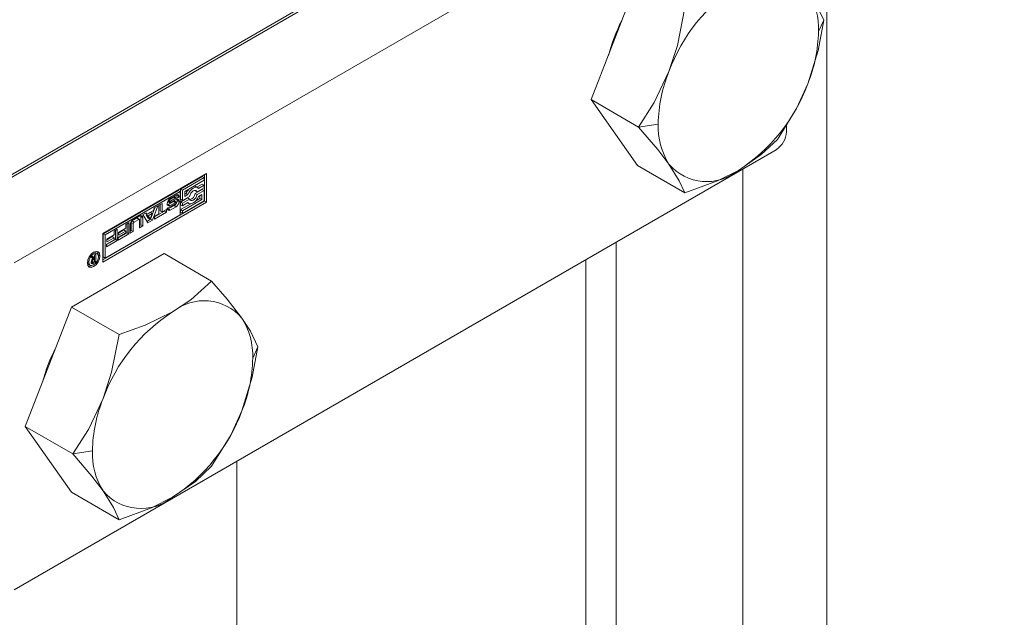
# Model space of a CAD drawing. Header units: millimetres. Extents: x 450 to 25135, y 150 to 17673.
# Tile 35 of 256: x 3831 to 4016, y 4732 to 4844. Entities that reach past the tile are written whole.
import ezdxf

# ---------------------------------------------------------------- set-up
doc = ezdxf.new("R2010")
doc.units = ezdxf.units.MM
doc.linetypes.add('SLD-Continua', pattern=[0])
doc.layers.add('COTAS', color=1, linetype='SLD-Continua')
doc.layers.add('OCULTA', color=8, linetype='SLD-Continua')
doc.styles.get("Standard").update_dxf_attribs({"font": 'ARIALN.TTF'})
doc.dimstyles.new('SLDDIMSTYLE0', dxfattribs={"dimtxt": 0.18, "dimasz": 105, "dimexe": 0, "dimexo": 0.0625, "dimgap": 0, "dimtad": 0, "dimtih": 1, "dimtoh": 1, "dimdec": 0, "dimrnd": 1e-09, "dimzin": 0, "dimdsep": 46, "dimtxsty": 'Standard', "dimsah": 1, "dimcen": 0.09, "dimadec": 0, "dimazin": 0, "dimtfac": 105, "dimtdec": 0, "dimtofl": 0, "dimtmove": 0, "dimatfit": 3, "dimfxl": 1, "dimfrac": 2, "dimtolj": 1, "dimtzin": 0, "dimarcsym": 0})

msp = doc.modelspace()

# ---------------------------------------------------------------- linework, layer by layer
at = {"color": 7, "linetype": 'SLD-Continua', "lineweight": 18, "ltscale": 30}
for p, q in [((3982.41, 4868.74), (3982.41, 2332.77)), ((3937.2, 2402.17), (3937.2, 4799.47)), ((3871.79, 2225.62), (3871.79, 4761.71))]:
    msp.add_line(p, q, dxfattribs=at)
at = {"layer": 'COTAS', "linetype": 'SLD-Continua', "lineweight": 18, "ltscale": 30}
for p, q in [((3958.74, 4889.48), (3815.91, 4807.02)), ((3948.31, 4883.97), (3826.34, 4813.55)), ((3972.88, 4881.31), (3830.05, 4798.86)), ((3946.88, 4851.81), (3938.21, 4829.45)), ((3981.82, 4844.34), (3980.84, 4842.22)), ((3938.21, 4829.45), (3947.12, 4824.31)), ((3938.21, 4829.45), (3946.88, 4817.11)), ((3950.79, 4824.87), (3947.12, 4824.31)), ((3974.83, 4824.71), (3974.83, 4823.44)), ((3972.88, 4820.07), (3830.05, 4737.62)), ((3846.67, 4804.37), (3866.11, 4815.59)), ((3865.76, 4815.39), (3865.76, 4810.44)), ((3866.11, 4815.59), (3866.11, 4810.23)), ((3946.88, 4817.11), (3955.8, 4811.96)), ((3865.32, 4815.04), (3861.25, 4812.69)), ((3865.67, 4814.83), (3861.61, 4812.49)), ((3862.04, 4812.23), (3865.67, 4814.33)), ((3865.32, 4813.62), (3864.32, 4813.04)), ((3865.32, 4815.04), (3865.67, 4814.83)), ((3865.32, 4813.62), (3865.67, 4813.42)), ((3865.67, 4814.33), (3865.67, 4814.83)), ((3860.81, 4812.44), (3846.75, 4804.32)), ((3861.17, 4812.23), (3847.1, 4804.11)), ((3861.17, 4812.23), (3860.81, 4812.44)), ((3861.17, 4807.88), (3861.17, 4812.23)), ((3861.25, 4812.69), (3861.25, 4810.77)), ((3861.25, 4812.69), (3861.61, 4812.49)), ((3861.61, 4812.49), (3861.61, 4810.56)), ((3862.04, 4811.32), (3862.04, 4812.23)), ((3862.29, 4811.87), (3862.04, 4811.73)), ((3862.29, 4811.87), (3862.64, 4811.67)), ((3863.96, 4812.46), (3864, 4812.36)), ((3865.32, 4812.61), (3864, 4811.85)), ((3864, 4812.36), (3864.36, 4812.15)), ((3864, 4811.85), (3864.36, 4811.65)), ((3864.48, 4812.95), (3864.13, 4813.15)), ((3864.36, 4812.15), (3865.67, 4812.91)), ((3865.67, 4812.41), (3864.36, 4811.65)), ((3865.67, 4813.42), (3864.64, 4812.82)), ((3865.32, 4812.61), (3865.67, 4812.41)), ((3865.67, 4812.91), (3865.67, 4813.42)), ((3865.67, 4810.49), (3865.67, 4812.41)), ((3846.67, 4799.42), (3865.76, 4810.44)), ((3866.11, 4810.23), (3846.67, 4799.01)), ((3857.2, 4809.66), (3857.8, 4810)), ((3857.8, 4810), (3857.8, 4808.41)), ((3859.18, 4810.18), (3858.83, 4810.39)), ((3858.85, 4810.34), (3859.21, 4810.13)), ((3858.86, 4810.45), (3859.2, 4810.25)), ((3858.92, 4810.55), (3859.27, 4810.35)), ((3859.97, 4810.38), (3858.94, 4809.81)), ((3859.96, 4811.18), (3859.03, 4810.64)), ((3859.03, 4810.64), (3859.38, 4810.44)), ((3860.32, 4810.17), (3859.29, 4809.61)), ((3859.3, 4810.94), (3860.4, 4811.57)), ((3859.37, 4810.15), (3860.4, 4810.72)), ((3860.32, 4810.98), (3859.38, 4810.44)), ((3859.39, 4809.36), (3860.33, 4809.9)), ((3859.96, 4811.18), (3860.32, 4810.98)), ((3859.97, 4810.38), (3860.32, 4810.17)), ((3860.02, 4810.4), (3860.38, 4810.2)), ((3860.05, 4811.22), (3860.4, 4811.01)), ((3860.09, 4810.42), (3860.45, 4810.21)), ((3860.12, 4811.22), (3860.47, 4811.02)), ((3860.49, 4811.01), (3860.14, 4811.22)), ((3860.49, 4810.2), (3860.14, 4810.41)), ((3860.62, 4811.41), (3860.2, 4811.18)), ((3860.97, 4811.21), (3860.52, 4810.95)), ((3860.52, 4810.95), (3860.52, 4810.96)), ((3860.52, 4810.15), (3860.52, 4810.15)), ((3860.62, 4811.44), (3860.97, 4811.24)), ((3860.62, 4811.41), (3860.97, 4811.21)), ((3860.62, 4810.59), (3860.98, 4810.39)), ((3862.57, 4811.02), (3861.25, 4810.26)), ((3861.25, 4810.77), (3861.61, 4810.56)), ((3861.25, 4810.26), (3861.25, 4809.76)), ((3861.25, 4810.26), (3861.61, 4810.06)), ((3863.16, 4809.95), (3861.25, 4808.85)), ((3861.61, 4810.56), (3862.92, 4811.32)), ((3862.92, 4810.82), (3861.61, 4810.06)), ((3865.23, 4810.74), (3861.61, 4808.64)), ((3861.61, 4808.14), (3865.67, 4810.49)), ((3861.61, 4809.55), (3862.64, 4810.15)), ((3861.61, 4810.06), (3861.61, 4809.55)), ((3862.64, 4811.67), (3862.04, 4811.32)), ((3862.57, 4811.02), (3862.92, 4810.82)), ((3862.61, 4810.13), (3862.8, 4810.02)), ((3864.88, 4810.94), (3864.12, 4810.5)), ((3864.64, 4811.3), (3865.23, 4811.65)), ((3864.88, 4811.44), (3864.88, 4810.94)), ((3864.88, 4810.94), (3865.23, 4810.74)), ((3865.23, 4811.65), (3865.23, 4810.74)), ((3865.76, 4810.44), (3866.11, 4810.23)), ((3854.15, 4807.9), (3854.78, 4808.26)), ((3854.64, 4808.18), (3854.95, 4808.01)), ((3854.78, 4808.26), (3854.95, 4808.01)), ((3855.59, 4808.32), (3854.8, 4807.87)), ((3854.95, 4808.01), (3856.15, 4808.7)), ((3855.94, 4808.12), (3855.16, 4807.67)), ((3855.55, 4807.05), (3855.94, 4808.12)), ((3855.59, 4808.32), (3855.94, 4808.12)), ((3856.41, 4809.2), (3855.63, 4807.05)), ((3856.96, 4809.52), (3855.98, 4806.84)), ((3856.15, 4808.7), (3856.32, 4809.15)), ((3856.32, 4809.15), (3856.96, 4809.52)), ((3858.25, 4808.56), (3856.39, 4807.49)), ((3858.61, 4808.36), (3856.39, 4807.08)), ((3856.39, 4807.59), (3857.2, 4808.06)), ((3857.2, 4808.06), (3857.2, 4809.66)), ((3857.44, 4809.8), (3857.44, 4808.61)), ((3857.44, 4808.61), (3857.8, 4808.41)), ((3857.8, 4808.41), (3858.61, 4808.87)), ((3858.25, 4808.67), (3858.25, 4808.56)), ((3858.25, 4808.56), (3858.61, 4808.36)), ((3858.61, 4808.87), (3858.61, 4808.36)), ((3858.73, 4809.12), (3859.19, 4809.39)), ((3858.94, 4809.81), (3859.29, 4809.61)), ((3860.05, 4809.59), (3858.95, 4808.96)), ((3858.95, 4808.96), (3859.31, 4808.76)), ((3859.15, 4809.37), (3859.22, 4809.33)), ((3859.16, 4809.37), (3859.2, 4809.34)), ((3860.4, 4809.39), (3859.31, 4808.76)), ((3860.05, 4809.59), (3860.4, 4809.39)), ((3861.25, 4809.76), (3861.61, 4809.55)), ((3861.25, 4808.85), (3861.25, 4808.34)), ((3861.25, 4808.85), (3861.61, 4808.64)), ((3861.25, 4808.34), (3861.61, 4808.14)), ((3861.61, 4808.64), (3861.61, 4808.14)), ((3847.1, 4799.77), (3861.17, 4807.88)), ((3850.98, 4806.07), (3851.57, 4806.41)), ((3851.22, 4806.2), (3851.22, 4804.5)), ((3851.57, 4806.41), (3851.57, 4804.3)), ((3852.02, 4806.41), (3852.02, 4804.96)), ((3852.02, 4806.41), (3852.37, 4806.21)), ((3853.04, 4807.21), (3852.2, 4806.73)), ((3852.2, 4806.73), (3852.56, 4806.52)), ((3852.34, 4806.92), (3853.61, 4807.65)), ((3852.37, 4806.21), (3852.37, 4804.76)), ((3853.4, 4807.01), (3852.56, 4806.52)), ((3853.04, 4807.21), (3853.4, 4807.01)), ((3853.53, 4807.02), (3853.17, 4807.23)), ((3853.58, 4805.46), (3853.58, 4806.9)), ((3853.82, 4807.53), (3853.82, 4806)), ((3853.82, 4807.53), (3854.18, 4807.32)), ((3855.12, 4806.35), (3854.15, 4807.9)), ((3854.18, 4807.32), (3854.18, 4805.8)), ((3854.8, 4807.87), (3855.2, 4807.26)), ((3854.8, 4807.87), (3855.16, 4807.67)), ((3855.63, 4807.05), (3854.93, 4806.64)), ((3855.98, 4806.84), (3855.12, 4806.35)), ((3855.16, 4807.67), (3855.55, 4807.05)), ((3855.2, 4807.26), (3855.55, 4807.05)), ((3855.63, 4807.05), (3855.98, 4806.84)), ((3856.39, 4807.08), (3856.39, 4807.59)), ((3846.67, 4799.01), (3846.67, 4804.37)), ((3846.75, 4804.32), (3846.75, 4799.97)), ((3846.75, 4804.32), (3847.1, 4804.11)), ((3848.8, 4804.81), (3849.39, 4805.15)), ((3848.8, 4804.09), (3848.8, 4804.81)), ((3849.04, 4804.95), (3849.04, 4803.24)), ((3849.39, 4805.15), (3849.39, 4803.04)), ((3851.22, 4804.5), (3849.57, 4803.55)), ((3849.57, 4803.66), (3850.98, 4804.47)), ((3849.64, 4804.57), (3850.98, 4805.35)), ((3850.62, 4805.03), (3849.64, 4804.46)), ((3850.98, 4804.83), (3849.64, 4804.06)), ((3849.64, 4804.06), (3849.64, 4804.57)), ((3850.62, 4805.03), (3850.98, 4804.83)), ((3850.98, 4805.35), (3850.98, 4806.07)), ((3850.98, 4804.47), (3850.98, 4804.83)), ((3851.22, 4804.5), (3851.57, 4804.3)), ((3851.78, 4804.42), (3851.78, 4805.94)), ((3852.02, 4804.96), (3851.78, 4804.82)), ((3852.37, 4804.76), (3851.78, 4804.42)), ((3852.02, 4804.96), (3852.37, 4804.76)), ((3853.82, 4806), (3853.58, 4805.86)), ((3854.18, 4805.8), (3853.58, 4805.46)), ((3853.82, 4806), (3854.18, 4805.8)), ((3847.1, 4804.11), (3847.1, 4799.77)), ((3849.04, 4803.24), (3847.39, 4802.29)), ((3847.39, 4802.4), (3848.8, 4803.21)), ((3849.39, 4803.04), (3847.39, 4801.89)), ((3847.46, 4803.32), (3848.8, 4804.09)), ((3848.45, 4803.78), (3847.46, 4803.21)), ((3848.8, 4803.57), (3847.46, 4802.8)), ((3847.46, 4802.8), (3847.46, 4803.32)), ((3848.45, 4803.78), (3848.8, 4803.57)), ((3848.8, 4803.21), (3848.8, 4803.57)), ((3849.04, 4803.24), (3849.39, 4803.04)), ((3851.57, 4804.3), (3849.57, 4803.14)), ((3849.57, 4803.14), (3849.57, 4803.66)), ((3845.25, 4800.83), (3845, 4800.89)), ((3845.6, 4800.62), (3845.25, 4800.83)), ((3847.39, 4801.89), (3847.39, 4802.4)), ((3858.17, 4800.6), (3840.82, 4790.58)), ((3843.79, 4798.79), (3843.97, 4798.61)), ((3843.82, 4799.13), (3844.06, 4798.99)), ((3844.47, 4799.98), (3844.76, 4800.15)), ((3844.78, 4799.6), (3844.47, 4799.98)), ((3844.48, 4798.99), (3844.48, 4799)), ((3844.5, 4798.85), (3844.75, 4798.71)), ((3844.51, 4799.19), (3844.74, 4799.06)), ((3844.51, 4799.16), (3844.78, 4799)), ((3844.53, 4799.25), (3844.73, 4799.13)), ((3844.54, 4799.27), (3844.73, 4799.16)), ((3844.69, 4799.05), (3844.57, 4798.98)), ((3844.57, 4798.98), (3844.92, 4798.78)), ((3844.6, 4800.06), (3844.73, 4799.86)), ((3844.64, 4799.45), (3844.8, 4799.36)), ((3844.68, 4799.76), (3844.66, 4799.75)), ((3844.73, 4799.8), (3844.68, 4799.76)), ((3844.68, 4799.76), (3845.03, 4799.56)), ((3844.73, 4799.86), (3845.09, 4799.66)), ((3844.73, 4799.8), (3845.09, 4799.59)), ((3844.76, 4800.15), (3845.09, 4799.66)), ((3845.34, 4799.02), (3844.92, 4798.78)), ((3844.93, 4799.03), (3844.96, 4799.04)), ((3844.96, 4799.04), (3845, 4799.06)), ((3844.98, 4799.72), (3844.98, 4799.65)), ((3845, 4799.06), (3845.09, 4799.11)), ((3845.09, 4799.59), (3845.03, 4799.56)), ((3845.09, 4800.34), (3845.34, 4800.48)), ((3845.09, 4799.66), (3845.09, 4800.34)), ((3845.09, 4799.11), (3845.09, 4799.59)), ((3845.09, 4799.16), (3845.34, 4799.02)), ((3845.34, 4800.48), (3845.34, 4799.02)), ((3845.81, 4800.38), (3846.13, 4800.19)), ((3847.1, 4799.77), (3846.75, 4799.97)), ((3858.17, 4800.6), (3867.08, 4795.45)), ((3843.97, 4798.61), (3844.32, 4798.4)), ((3840.82, 4790.58), (3832.14, 4768.22)), ((3840.82, 4790.58), (3849.73, 4785.44)), ((3875.76, 4783.11), (3874.77, 4780.99)), ((3832.14, 4768.22), (3841.05, 4763.08)), ((3832.14, 4768.22), (3840.82, 4755.88)), ((3844.72, 4763.64), (3841.05, 4763.08)), ((3840.82, 4755.88), (3849.73, 4750.73))]:
    msp.add_line(p, q, dxfattribs=at)
at = {"layer": 'COTAS', "linetype": 'SLD-Continua', "lineweight": 18, "ltscale": 30, "flags": 128}
for points in [[(3981.82, 4844.34), (3980.41, 4847.27), (3978.83, 4849.74)], [(3955.8, 4846.67), (3954.38, 4839.59), (3952.8, 4834.71)], [(3978.83, 4832.39), (3980.76, 4838.67), (3981.82, 4844.34)], [(3952.8, 4834.71), (3950.04, 4828.9), (3947.12, 4824.31)], [(3973.15, 4821.98), (3976.74, 4827.8), (3978.83, 4832.39)], [(3947.12, 4824.31), (3950.71, 4820.12), (3952.8, 4817.36)], [(3965.81, 4816.2), (3970.09, 4819.14), (3973.15, 4821.98)], [(3952.8, 4817.36), (3954.73, 4814.26), (3955.8, 4811.96)], [(3955.8, 4811.96), (3961.89, 4814.23), (3965.81, 4816.2)], [(3864.64, 4812.82), (3864.44, 4812.97), (3864.21, 4813.03), (3863.93, 4812.99), (3863.64, 4812.86), (3863.35, 4812.65), (3863.07, 4812.37), (3862.83, 4812.04), (3862.64, 4811.67)], [(3862.92, 4811.32), (3863.03, 4811.63), (3863.19, 4811.92), (3863.4, 4812.17), (3863.64, 4812.35), (3863.87, 4812.45), (3864.09, 4812.44), (3864.25, 4812.34), (3864.36, 4812.15)], [(3860.62, 4811.44), (3860.61, 4811.57), (3860.59, 4811.64)], [(3860.62, 4810.59), (3860.61, 4810.71), (3860.59, 4810.79)], [(3860.62, 4811.41), (3860.62, 4811.42), (3860.62, 4811.42), (3860.62, 4811.43), (3860.62, 4811.43), (3860.62, 4811.43), (3860.62, 4811.44), (3860.62, 4811.44), (3860.62, 4811.44)], [(3862.64, 4810.15), (3862.83, 4810), (3863.07, 4809.95), (3863.35, 4809.98), (3863.64, 4810.11), (3863.93, 4810.32), (3864.21, 4810.6), (3864.44, 4810.93), (3864.64, 4811.3)], [(3864.36, 4811.65), (3864.25, 4811.34), (3864.09, 4811.05), (3863.87, 4810.8), (3863.64, 4810.62), (3863.4, 4810.53), (3863.19, 4810.53), (3863.03, 4810.63), (3862.92, 4810.82)], [(3858.76, 4809.75), (3858.83, 4809.76), (3858.94, 4809.81)], [(3858.76, 4808.89), (3858.84, 4808.91), (3858.95, 4808.96)], [(3853.82, 4807.53), (3853.81, 4807.65), (3853.79, 4807.72)], [(3843.79, 4798.84), (3843.88, 4799.41), (3844.13, 4799.99), (3844.51, 4800.5), (3844.96, 4800.87), (3845.41, 4801.02), (3845.79, 4800.95), (3846.04, 4800.66), (3846.13, 4800.19)], [(3845.87, 4800.04), (3845.8, 4800.4), (3845.6, 4800.62), (3845.31, 4800.68), (3844.96, 4800.56), (3844.61, 4800.28), (3844.32, 4799.88), (3844.12, 4799.43), (3844.06, 4798.99)], [(3845.59, 4801.02), (3845.69, 4800.86), (3845.78, 4800.44)], [(3846.13, 4800.19), (3846.04, 4799.62), (3845.79, 4799.04), (3845.41, 4798.52), (3844.96, 4798.16), (3844.51, 4798.01), (3844.13, 4798.08), (3843.88, 4798.37), (3843.79, 4798.84)], [(3844.06, 4798.99), (3844.12, 4798.63), (3844.32, 4798.4), (3844.61, 4798.35), (3844.96, 4798.47), (3845.31, 4798.75), (3845.6, 4799.14), (3845.8, 4799.6), (3845.87, 4800.04)], [(3844.57, 4798.34), (3844.16, 4798.21), (3843.98, 4798.21)], [(3867.08, 4795.45), (3863.16, 4791.94), (3859.75, 4789.67)], [(3872.76, 4788.51), (3870, 4792.08), (3867.08, 4795.45)], [(3859.75, 4789.67), (3854.64, 4787.2), (3849.73, 4785.44)], [(3875.76, 4783.11), (3874.34, 4786.04), (3872.76, 4788.51)], [(3849.73, 4785.44), (3848.31, 4778.36), (3846.73, 4773.48)], [(3872.76, 4771.15), (3874.69, 4777.44), (3875.76, 4783.11)], [(3846.73, 4773.48), (3843.97, 4767.67), (3841.05, 4763.08)], [(3867.08, 4760.75), (3870.67, 4766.57), (3872.76, 4771.15)], [(3841.05, 4763.08), (3844.64, 4758.89), (3846.73, 4756.13)], [(3859.75, 4754.97), (3864.03, 4757.91), (3867.08, 4760.75)], [(3846.73, 4756.13), (3848.67, 4753.03), (3849.73, 4750.73)], [(3849.73, 4750.73), (3855.82, 4753), (3859.75, 4754.97)]]:
    msp.add_lwpolyline(points, dxfattribs=at)
at = {"layer": 'COTAS', "linetype": 'SLD-Continua', "lineweight": 18, "ltscale": 900}
for centre, radius, start, end in [((3983.4, 4823.44), 32.62, 122.639, 159.7717), ((3967.81, 4842.76), 13.04, 357.65, 32.344), ((3971.85, 4829.85), 31.39, 152.7274, 165.4637), ((3953.17, 4842.76), 27.67, 337.9832, 358.8904), ((3978.45, 4824.34), 27.67, 157.9805, 178.8897), ((3948.22, 4843.66), 32.61, 302.6371, 339.7724), ((3963.82, 4824.34), 13.04, 177.6513, 212.347), ((3970.61, 4823.63), 4.23, 302.6023, 357.3949), ((3959.9, 4823.43), 9.34, 220.5334, 309.2481), ((3864.89, 4810.76), 2.83, 137.5854, 156.9019), ((3862.67, 4812.04), 1.35, 282.5184, 352.1744), ((3863.82, 4812.6), 0.628, 60.8179, 94.9926), ((3859.08, 4809.89), 0.353, 170.4811, 307.1361), ((3859.98, 4809.89), 1.25, 122.6037, 177.387), ((3858.88, 4810.38), 0.0483, 179.0622, 237.9291), ((3859.3, 4810.19), 0.529, 120.5988, 134.0768), ((3859.34, 4810.18), 0.157, 153.3122, 178.1257), ((3859.24, 4810.18), 0.0552, 174.3181, 238.2899), ((3859.55, 4810.08), 0.388, 135.1844, 153.4339), ((3859.26, 4810.23), 0.109, 243.5746, 277.0544), ((3859.66, 4809.98), 0.536, 120.6194, 135.7358), ((3859.23, 4810.43), 0.306, 276.8853, 297.2389), ((3860.16, 4810.84), 0.392, 107.1335, 120.1472), ((3860.19, 4809.96), 0.476, 111.0895, 118.6137), ((3860.1, 4810.19), 0.23, 93.1014, 110.4352), ((3860.09, 4811.06), 0.16, 80.342, 107.2403), ((3859.44, 4810.58), 1.16, 301.842, 329.1541), ((3860.1, 4810.33), 0.0842, 60.5075, 93.8213), ((3860.1, 4811.15), 0.0703, 61.4357, 76.815), ((3860.51, 4810.65), 0.382, 106.9621, 120.3186), ((3860.54, 4809.78), 0.449, 110.8707, 118.8325), ((3860.07, 4810.34), 0.506, 300.429, 312.2634), ((3860.46, 4809.98), 0.234, 93.3631, 110.4142), ((3860.62, 4811.3), 0.355, 350.7945, 129.1925), ((3860.45, 4810.86), 0.158, 80.1406, 107.4417), ((3860.62, 4810.44), 0.355, 350.8792, 129.5355), ((3859.73, 4810.44), 1.25, 302.6037, 357.387), ((3860.13, 4810.29), 0.43, 311.187, 326.8522), ((3860.45, 4810.13), 0.0844, 54.6909, 93.7096), ((3860.46, 4810.96), 0.0591, 35.0497, 78.5431), ((3860.35, 4810.15), 0.166, 324.1656, 357.6084), ((3860.46, 4810.15), 0.057, 354.502, 50.9811), ((3860.45, 4810.96), 0.0716, 0.6732, 28.9382), ((3859.52, 4810.62), 1.1, 335.0453, 358.5914), ((3860.46, 4811.24), 0.508, 357.1696, 0.5503), ((3859.09, 4809.1), 0.362, 175.8008, 181.1844), ((3859.08, 4809.03), 0.355, 170.7944, 309.1926), ((3859.25, 4809.38), 0.0636, 176.6099, 218.4789), ((3859.25, 4809.39), 0.0653, 221.3377, 273.514), ((3859.26, 4809.5), 0.176, 268.7704, 290.5763), ((3859.21, 4809.67), 0.359, 288.2952, 300.7019), ((3853.01, 4805.88), 1.23, 122.6024, 177.4061), ((3852.41, 4806.4), 0.394, 122.5846, 177.4348), ((3852.77, 4806.19), 0.395, 122.7113, 177.2846), ((3853.12, 4807.11), 0.129, 65.7815, 125.5077), ((3853.47, 4806.92), 0.112, 350.8403, 129.1638), ((3853.83, 4807.38), 0.349, 350.7658, 129.203), ((3845.18, 4798.99), 0.692, 158.1854, 179.0478), ((3838.94, 4799.18), 5.54, 357.7125, 358.0453), ((3844.19, 4799.64), 0.754, 292.4815, 299.4886), ((3844.75, 4798.94), 0.265, 175.003, 230.6777), ((3845.32, 4798.95), 0.842, 129.8695, 159.3699), ((3845.12, 4799.13), 0.389, 145.1551, 176.2106), ((3845.08, 4799.14), 0.343, 176.5577, 180.6649), ((3845.04, 4799.13), 0.303, 179.2696, 192.7484), ((3844.82, 4799.07), 0.0778, 186.4711, 269.9468), ((3844.59, 4799.35), 0.665, 284.0888, 299.9631), ((3845.4, 4798.91), 0.748, 119.8032, 143.3477), ((3844.79, 4799.3), 0.306, 274.3564, 296.9665), ((3844.69, 4798.91), 0.212, 237.1937, 285.374), ((3865.66, 4782.43), 9.34, 40.5323, 129.2479), ((3877.34, 4762.21), 32.61, 122.6376, 159.7737), ((3861.74, 4781.53), 13.04, 357.6468, 32.3515), ((3865.84, 4768.59), 31.46, 152.7403, 165.4508), ((3847.12, 4781.53), 27.66, 337.9777, 358.8926), ((3872.38, 4763.11), 27.66, 157.977, 178.8932), ((3842.16, 4782.43), 32.61, 302.6381, 339.7727), ((3857.75, 4763.11), 13.04, 177.6472, 212.3511), ((3853.84, 4762.2), 9.34, 220.5322, 309.2493)]:
    msp.add_arc(centre, radius, start, end, dxfattribs=at)
at = {"layer": 'OCULTA', "linetype": 'SLD-Continua', "lineweight": 18, "ltscale": 30}
for p, q in [((3966.62, 4664.53), (3966.62, 4816.46)), ((3966.62, 4664.53), (3966.62, 4816.46)), ((3966.62, 4664.53), (3966.62, 4816.46)), ((3942.9, 4678.23), (3942.9, 4802.76)), ((3942.9, 4678.23), (3942.9, 4802.76)), ((3942.9, 4678.23), (3942.9, 4802.76))]:
    msp.add_line(p, q, dxfattribs=at)

# ---------------------------------------------------------------- leaders
at = {"layer": 'COTAS', "ltscale": 30}
msp.add_leader([(4076.69, 4958.08), (2520.42, 4493.22)], dimstyle='SLDDIMSTYLE0', dxfattribs=at)

doc.saveas('drawing.dxf')
